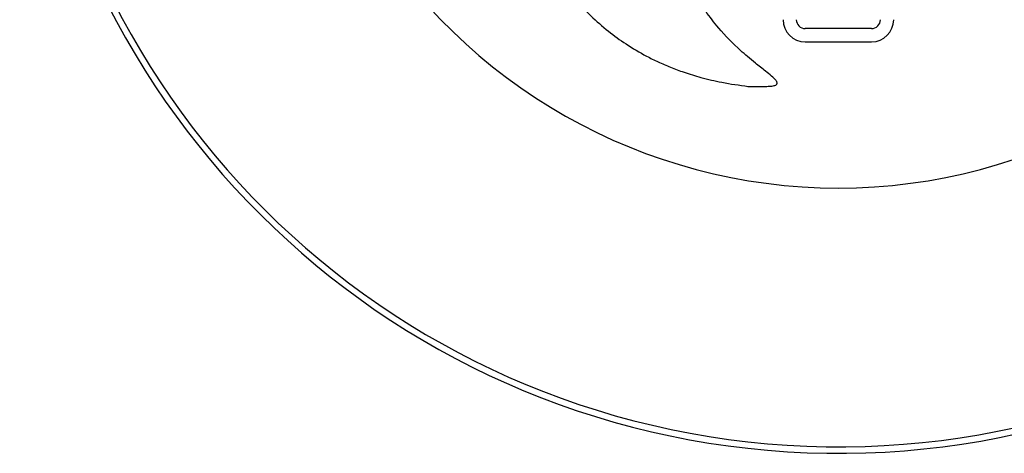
# Model space of a CAD drawing. Extents: x 325 to 695, y 1396 to 1859.
# Tile 1 of 5: x 325 to 547, y 1396 to 1494. Entities that reach past the tile are written whole.
import ezdxf

# ---------------------------------------------------------------- set-up
doc = ezdxf.new("R2010")
doc.units = 0
doc.header["$LTSCALE"] = 5
doc.layers.get('0').update_dxf_attribs({"linetype": 'CONTINUOUS'})

msp = doc.modelspace()

# ---------------------------------------------------------------- linework, layer by layer
at = {"color": 7, "linetype": 'CONTINUOUS'}
for p, q in [((517.14, 1491.79), (502.14, 1491.79)), ((502.14, 1488.79), (517.14, 1488.79))]:
    msp.add_line(p, q, dxfattribs=at)
for centre, radius, start, end in [((509.64, 1580.71), 185, 180, 75.1223), ((509.64, 1580.71), 183.53, 180, 75.0004), ((509.64, 1580.71), 125, 210.9168, 329.0832), ((502.14, 1493.79), 5, 180, 270), ((502.14, 1493.79), 2, 180, 270), ((517.14, 1493.79), 5, 270, 0), ((517.14, 1493.79), 2, 270, 0)]:
    msp.add_arc(centre, radius, start, end, dxfattribs=at)
for points, knots in [([(435.56, 1535.63), (435.57, 1535.26), (435.68, 1532.14), (436.59, 1527.15), (438.18, 1520.7), (440.12, 1515.1), (442.65, 1509.5), (445.82, 1504.05), (449.51, 1499.05), (453.49, 1494.75), (457.52, 1491.2), (461.75, 1488.14), (465.55, 1485.89), (468.94, 1484.21), (471.76, 1482.99), (474.98, 1481.79), (478.85, 1480.61), (483.67, 1479.47), (487.25, 1478.98), (489.23, 1478.71)], [0, 0, 0, 0, 0.012992, 0.110446, 0.17748, 0.246526, 0.318192, 0.392637, 0.467265, 0.535617, 0.597776, 0.655499, 0.718567, 0.752649, 0.788171, 0.826499, 0.873081, 0.930108, 1, 1, 1, 1]), ([(492.65, 1478.71), (493.03, 1478.7), (493.69, 1478.7), (494.53, 1478.76), (495.09, 1478.85), (495.45, 1478.97), (495.66, 1479.11), (495.77, 1479.25), (495.8, 1479.38), (495.8, 1479.56), (495.7, 1479.82), (495.31, 1480.36), (494.44, 1481.14), (492.89, 1482.39), (491.03, 1483.82), (489.15, 1485.37), (486.29, 1487.91), (483.01, 1491.24), (479.48, 1495.84), (477.01, 1499.96), (475.37, 1503.33), (474.76, 1505.14), (474.59, 1505.65)], [0, 0, 0, 0, 0.032413, 0.055145, 0.070671, 0.081065, 0.088043, 0.092956, 0.096713, 0.100292, 0.108487, 0.118974, 0.153148, 0.199471, 0.276652, 0.338205, 0.391668, 0.579096, 0.705476, 0.848778, 0.958157, 1, 1, 1, 1]), ([(489.21, 1478.71), (489.21, 1478.71), (489.21, 1478.71), (489.22, 1478.71), (489.27, 1478.71), (489.45, 1478.71), (490.02, 1478.71), (490.95, 1478.71), (491.88, 1478.71), (492.42, 1478.71), (492.58, 1478.71), (492.61, 1478.71), (492.63, 1478.71), (492.64, 1478.71), (492.65, 1478.71), (492.65, 1478.71), (492.65, 1478.71)], [0, 0, 0, 0, 0.005239, 0.010752, 0.023565, 0.060497, 0.175054, 0.509126, 0.837972, 0.946235, 0.965003, 0.979664, 0.985755, 0.991269, 0.996485, 1, 1, 1, 1])]:
    msp.add_open_spline(points, degree=3, knots=knots, dxfattribs=at)

doc.saveas('drawing.dxf')
